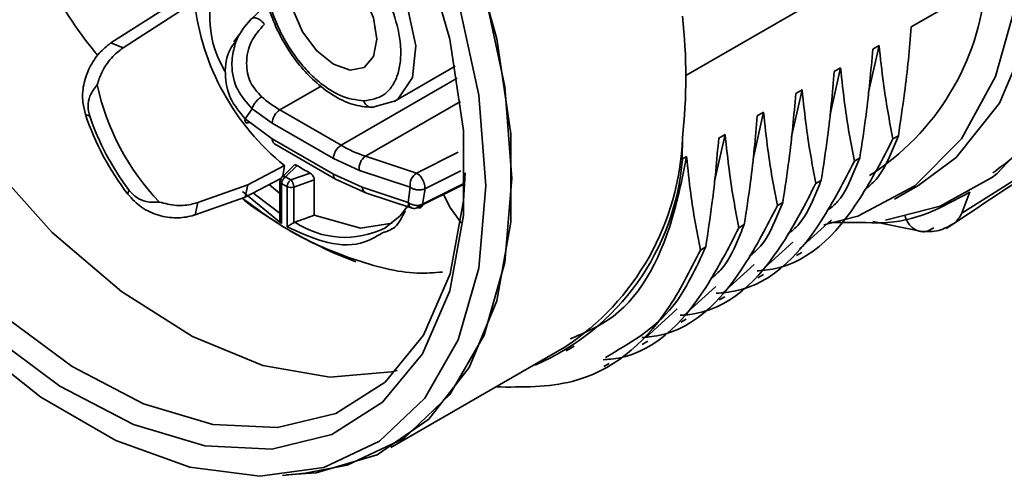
# Model space of a CAD drawing. Header units: millimetres. Extents: x 0 to 420, y 0 to 297.
# Tile 67 of 126: x 308.74 to 312.35, y 126.58 to 128.26. Entities that reach past the tile are written whole.
import ezdxf

# ---------------------------------------------------------------- set-up
doc = ezdxf.new("R2010")
doc.units = ezdxf.units.MM

msp = doc.modelspace()

# ---------------------------------------------------------------- linework, layer by layer
at = {"color": 7, "linetype": 'Continuous', "lineweight": 35}
for p, q in [((312.2856, 128.694), (311.1819, 128.0569)), ((312.2833, 128.3935), (312.0096, 128.2356)), ((309.3347, 128.3467), (309.0707, 128.1769)), ((309.377, 128.3275), (309.1152, 128.1591)), ((309.6325, 128.3084), (309.5832, 128.262)), ((309.5429, 128.2096), (309.522, 128.1815)), ((309.1152, 128.1591), (309.0707, 128.1769)), ((311.8918, 128.1675), (311.8533, 127.9958)), ((311.8682, 128.1539), (311.8918, 128.1675)), ((310.1107, 127.9618), (310.3349, 128.0912)), ((311.7504, 128.0859), (311.7118, 127.9142)), ((311.7268, 128.0723), (311.7504, 128.0859)), ((311.609, 128.0043), (311.5704, 127.8326)), ((311.5854, 127.9906), (311.609, 128.0043)), ((309.5639, 127.8981), (309.589, 127.935)), ((309.589, 127.935), (309.6629, 127.882)), ((309.9157, 127.8014), (309.6912, 127.931)), ((310.0411, 127.9435), (310.1152, 127.9645)), ((308.9771, 127.9141), (308.9928, 127.908)), ((309.6629, 127.8249), (309.5639, 127.8981)), ((311.4675, 127.9226), (311.429, 127.7509)), ((311.4439, 127.909), (311.4675, 127.9226)), ((309.8875, 127.7524), (309.6629, 127.882)), ((309.8875, 127.6953), (309.6629, 127.8249)), ((311.169, 127.7503), (311.1696, 127.8287)), ((311.3261, 127.841), (311.2876, 127.6693)), ((311.3025, 127.8274), (311.3261, 127.841)), ((311.9623, 127.8359), (311.9424, 127.8244)), ((309.6712, 127.8066), (309.8957, 127.677)), ((309.8875, 127.7524), (309.983, 127.7089)), ((310.1924, 127.6985), (310.0054, 127.7605)), ((311.1847, 127.7593), (311.169, 127.7503)), ((311.8209, 127.7543), (311.801, 127.7428)), ((309.5737, 127.6561), (309.7082, 127.7261)), ((309.7018, 127.6873), (309.7082, 127.7261)), ((309.7548, 127.7261), (309.7119, 127.6849)), ((309.6951, 127.679), (309.5638, 127.6107)), ((309.7316, 127.6735), (309.8018, 127.699)), ((309.9933, 127.647), (309.8875, 127.6953)), ((309.8957, 127.677), (310.0091, 127.6254)), ((310.17, 127.6468), (309.983, 127.7089)), ((309.3894, 127.5909), (309.5737, 127.6561)), ((309.5638, 127.6107), (309.5737, 127.6561)), ((309.6915, 127.6236), (309.6518, 127.6565)), ((309.6915, 127.6688), (309.6915, 127.5212)), ((309.6974, 127.5137), (309.6974, 127.6607)), ((309.6974, 127.6607), (309.7179, 127.6488)), ((309.7179, 127.6488), (309.7179, 127.5018)), ((309.8173, 127.6739), (309.7423, 127.6471)), ((309.7423, 127.6471), (309.7423, 127.5165)), ((309.8173, 127.544), (309.8173, 127.6739)), ((310.1616, 127.5912), (309.9933, 127.647)), ((310.17, 127.6468), (310.1616, 127.5912)), ((310.1958, 127.5721), (310.3651, 127.6569)), ((310.3643, 127.659), (310.2152, 127.5842)), ((311.6795, 127.6726), (311.6596, 127.6611)), ((311.9485, 127.6024), (312.0339, 127.6517)), ((309.1359, 127.6377), (309.1323, 127.6215)), ((309.3795, 127.5456), (309.5638, 127.6107)), ((310.009, 127.6254), (310.1773, 127.5695)), ((309.3795, 127.5456), (309.3894, 127.5909)), ((311.5381, 127.591), (311.5182, 127.5795)), ((309.7466, 127.5185), (309.7423, 127.5165)), ((311.3966, 127.5094), (311.3767, 127.4979)), ((311.7163, 127.5266), (311.5993, 127.4206)), ((311.8691, 127.521), (312.0481, 127.4838)), ((311.2552, 127.4277), (311.2353, 127.4162)), ((311.5748, 127.4449), (311.4579, 127.339)), ((311.5877, 127.3959), (311.608, 127.4076)), ((311.4334, 127.3633), (311.3164, 127.2573)), ((311.4463, 127.3143), (311.4666, 127.326)), ((311.292, 127.2816), (311.175, 127.1757)), ((311.3049, 127.2327), (311.3251, 127.2443)), ((311.1506, 127.2), (311.0336, 127.094)), ((311.1635, 127.151), (311.1837, 127.1627)), ((310.7423, 127.0463), (310.7718, 127.0633)), ((311.022, 127.0694), (311.0423, 127.0811)), ((310.0991, 126.6906), (310.7355, 127.058)), ((310.8806, 126.9877), (310.9009, 126.9994)), ((309.7008, 126.5884), (309.7844, 126.5961))]:
    msp.add_line(p, q, dxfattribs=at)
at = {"color": 8, "linetype": 'Continuous', "lineweight": 35}
for p, q in [((310.3424, 128.0477), (309.9157, 127.8014)), ((309.6912, 127.931), (309.8427, 128.0185)), ((310.0054, 127.7605), (310.3548, 127.9622)), ((312.7839, 127.9252), (312.1956, 127.5511)), ((310.3464, 127.7757), (310.1924, 127.6985)), ((310.2237, 127.6412), (310.3558, 127.7075)), ((309.5542, 127.6313), (309.6974, 127.5137)), ((312.1956, 127.5511), (312.2251, 127.6296))]:
    msp.add_line(p, q, dxfattribs=at)
at = {"color": 8, "linetype": 'Continuous', "lineweight": 35, "flags": 128}
for points in [[(312.3078, 127.684), (312.3256, 127.6978), (312.4956, 127.8801), (312.6209, 128.118), (312.6976, 128.4043), (312.7234, 128.7304), (312.6976, 129.0863), (312.6209, 129.4613), (312.4956, 129.8438), (312.3256, 130.2224), (312.1159, 130.5854), (311.8731, 130.922), (311.6045, 131.2217), (311.3181, 131.4756), (311.0228, 131.6759)], [(310.1152, 127.9645), (310.1255, 127.9717), (310.1781, 128.0498), (310.1907, 128.166), (310.1614, 128.3024), (310.0947, 128.4385), (310.0008, 128.5533), (309.8939, 128.6296), (309.7904, 128.6555)], [(309.593, 127.6259), (309.6014, 127.6185), (309.6969, 127.5472)]]:
    msp.add_lwpolyline(points, dxfattribs=at)
at = {"color": 7, "linetype": 'Continuous', "lineweight": 35, "flags": 128}
for points in [[(310.9004, 131.4982), (311.1978, 131.2922), (311.4846, 131.0299), (311.7511, 130.72), (311.9883, 130.3732), (312.1881, 130.0013), (312.3436, 129.6169), (312.4496, 129.2331), (312.5024, 128.8629), (312.5003, 128.5191), (312.4433, 128.2133), (312.3334, 127.9558), (312.1743, 127.7556), (312.0339, 127.6517)], [(307.6648, 130.1409), (307.8057, 130.3194), (307.9951, 130.45), (308.2195, 130.5161), (308.4713, 130.5155), (308.7417, 130.4483), (309.0217, 130.3166), (309.3017, 130.125), (309.5722, 129.88), (309.8239, 129.5899), (310.0483, 129.2647), (310.2377, 128.9154), (310.3858, 128.5538), (310.4874, 128.1924), (310.539, 127.8434), (310.539, 127.5186), (310.4874, 127.2293), (310.3858, 126.9851), (310.2377, 126.7945), (310.0483, 126.6639), (309.8239, 126.5978), (309.7149, 126.5897)], [(307.7051, 130.198), (307.7279, 130.2289), (307.8972, 130.3899), (308.1047, 130.4886), (308.3434, 130.5215), (308.6053, 130.4874), (308.8813, 130.3877), (309.1621, 130.2256), (309.4381, 130.0066), (309.7, 129.7383), (309.9387, 129.4298), (310.1463, 129.0916), (310.3155, 128.7351), (310.4407, 128.3726), (310.5175, 128.0163), (310.5434, 127.6785)], [(308.5416, 130.414), (308.813, 130.3159), (309.089, 130.1565), (309.3604, 129.9413), (309.6178, 129.6775), (309.8525, 129.3742), (310.0565, 129.0417), (310.2229, 128.6913), (310.3459, 128.3349), (310.4215, 127.9846), (310.447, 127.6525)], [(308.6159, 127.1146), (308.8834, 126.9158), (309.1533, 126.7748), (309.4159, 126.6968), (309.6616, 126.6845), (309.8817, 126.7384), (310.0682, 126.8566), (310.2143, 127.0348), (310.3147, 127.2665), (310.3659, 127.5433), (310.3659, 127.8553), (310.3147, 128.1912), (310.2143, 128.5389), (310.0682, 128.8857), (309.8817, 129.2192), (309.6616, 129.5272), (309.4159, 129.7987), (309.1533, 130.0239), (308.8834, 130.1945), (308.6159, 130.3045)], [(307.6146, 129.3366), (307.6395, 129.0209), (307.7133, 128.6878), (307.8335, 128.3494), (307.9955, 128.0179), (308.1936, 127.7053), (308.4206, 127.4229), (308.6684, 127.1809), (308.9278, 126.988), (309.1897, 126.8513), (309.4444, 126.7756), (309.6829, 126.7637), (309.8964, 126.816), (310.0773, 126.9306), (310.219, 127.1035), (310.3164, 127.3283), (310.366, 127.5969), (310.3717, 127.6996)], [(308.0732, 128.7291), (308.084, 128.6982), (308.2252, 128.3631), (308.4053, 128.0409), (308.618, 127.7433), (308.8554, 127.481), (309.1091, 127.2634), (309.3699, 127.0986), (309.6283, 126.9923), (309.875, 126.9485), (310.1011, 126.9687), (310.1218, 126.9741)], [(312.4229, 128.6508), (312.3969, 128.332), (312.3196, 128.0534), (312.1937, 127.8241), (312.0231, 127.6514), (311.8132, 127.5408), (311.6888, 127.5088)], [(309.8875, 128.468), (309.9487, 128.4186), (310.0006, 128.3485), (310.0353, 128.2686), (310.0475, 128.1908), (310.0353, 128.1271), (310.0006, 128.0872), (309.9487, 128.0771), (309.8875, 128.0984), (309.8262, 128.1478), (309.7743, 128.2179), (309.7396, 128.2978), (309.7274, 128.3756), (309.7396, 128.4392), (309.7743, 128.4792), (309.8262, 128.4893), (309.8875, 128.468)], [(309.5639, 127.8981), (309.5629, 127.8932), (309.563, 127.8891), (309.5643, 127.8859), (309.5666, 127.8839), (309.57, 127.883), (309.5741, 127.8833), (309.579, 127.8849), (309.5802, 127.8854)], [(310.5434, 127.6785), (310.5175, 127.3705), (310.4407, 127.103), (310.3155, 126.885), (310.1463, 126.7239), (309.9387, 126.6253), (309.7844, 126.5961)], [(311.9149, 127.5253), (312.1159, 127.5768), (312.3078, 127.684)], [(310.447, 127.6525), (310.4215, 127.3498), (310.3459, 127.0868), (310.2229, 126.8725), (310.0565, 126.7141), (309.8525, 126.6171), (309.6178, 126.5848), (309.3604, 126.6182), (309.089, 126.7163), (308.813, 126.8757), (308.5416, 127.0909)], [(310.2921, 127.621), (310.3148, 127.5738), (310.3568, 127.5158)], [(310.0767, 127.497), (310.1331, 127.542), (310.1626, 127.58)], [(310.1039, 127.5152), (309.9867, 127.4968), (309.8173, 127.544)]]:
    msp.add_lwpolyline(points, dxfattribs=at)
at = {"color": 7, "linetype": 'Continuous', "lineweight": 35}
for centre, radius, start, end in [((309.8124, 128.2702), 0.3786, 143.88, 211.2585), ((311.3554, 128.4747), 0.9314, 302.5491, 355.0032), ((310.2812, 128.4336), 0.9104, 186.6924, 230.9973), ((309.1539, 128.0517), 2.028, 353.6854, 6.3146), ((309.8888, 128.2072), 0.8878, 191.9362, 223.8371), ((309.9158, 128.3155), 0.4453, 229.0458, 239.7066), ((309.7244, 127.8792), 0.0615, 122.6058, 177.3942), ((310.0284, 127.9697), 0.0291, 191.8491, 295.878), ((309.9354, 128.2348), 1.0105, 198.5022, 217.3669), ((309.9179, 128.2248), 0.9778, 198.9039, 216.8962), ((309.6826, 127.8227), 0.0197, 173.7042, 234.9849), ((310.2101, 127.8616), 0.9601, 303.1808, 358.0366), ((309.9489, 127.7496), 0.0615, 122.6058, 177.3942), ((310.1617, 128.2221), 0.4873, 239.6872, 251.2945), ((310.0349, 127.7171), 0.0526, 124.1568, 188.9588), ((310.2702, 127.8205), 0.9016, 293.4102, 355.5347), ((310.0276, 128.1444), 0.4993, 236.8904, 243.115), ((309.9716, 128.112), 0.4998, 238.6941, 241.3113), ((310.2219, 127.655), 0.0526, 124.1585, 188.9624), ((309.6997, 127.6686), 0.00816, 130.5173, 178.1979), ((309.7321, 127.6767), 0.0313, 242.9337, 288.9543), ((308.9518, 127.8034), 1.2823, 350.1573, 352.731), ((310.5635, 128.9354), 1.6715, 233.0978, 249.2004), ((310.1837, 127.5908), 0.0222, 253.2705, 302.8741)]:
    msp.add_arc(centre, radius, start, end, dxfattribs=at)
at = {"color": 8, "linetype": 'Continuous', "lineweight": 35}
for centre, radius, start, end in [((309.9065, 127.6929), 0.0192, 172.7471, 235.9561), ((309.7016, 127.6699), 0.0101, 185.8927, 245.4259), ((310.0191, 127.6492), 0.0259, 184.8704, 247.0101), ((310.187, 127.593), 0.0254, 184.1915, 247.6941), ((309.9303, 127.7934), 0.3307, 236.2542, 296.2855)]:
    msp.add_arc(centre, radius, start, end, dxfattribs=at)
at = {"color": 7, "linetype": 'Continuous', "lineweight": 35}
msp.add_ellipse((309.6221, 128.0543), major_axis=(2.5087, 0.9133), ratio=0.204618, start_param=4.687524, end_param=4.715675, dxfattribs=at)
for points, knots in [([(312.3097, 127.7001), (312.3641, 127.7402), (312.4952, 127.837), (312.63, 128.0663), (312.7216, 128.3303), (312.7743, 128.6589), (312.7665, 129.0778), (312.6577, 129.5956), (312.499, 130.0168), (312.3438, 130.3291), (312.2046, 130.5701), (312.0186, 130.845), (311.7635, 131.1529), (311.4469, 131.4576), (311.2143, 131.6079), (311.0959, 131.6844)], [0, 0, 0, 0, 0.058834, 0.141619, 0.212871, 0.271485, 0.38117, 0.487062, 0.587318, 0.635008, 0.681306, 0.741792, 0.819724, 0.908266, 1, 1, 1, 1]), ([(309.0224, 128.131), (309.0182, 128.136), (308.9477, 128.22), (308.8333, 128.403), (308.7404, 128.5851), (308.6956, 128.673)], [0, 0, 0, 0, 0.031584, 0.532605, 1, 1, 1, 1]), ([(309.7165, 128.6347), (309.7015, 128.623), (309.673, 128.6009), (309.6402, 128.5413), (309.625, 128.4649), (309.6314, 128.3751), (309.6535, 128.2885), (309.6946, 128.1922), (309.7519, 128.105), (309.8196, 128.033), (309.8855, 127.9825), (309.9584, 127.9465), (310.0053, 127.9422), (310.029, 127.94)], [0, 0, 0, 0, 0.0787233, 0.1496617, 0.2618611, 0.3520703, 0.4374408, 0.5252395, 0.6477691, 0.7251624, 0.8117026, 0.9046203, 1, 1, 1, 1]), ([(309.9999, 127.9637), (309.9707, 127.9676), (309.9257, 127.9737), (309.8604, 128.0129), (309.8106, 128.0537), (309.7639, 128.1046), (309.7111, 128.1786), (309.6617, 128.2805), (309.6393, 128.3827), (309.6397, 128.4574), (309.6503, 128.5089), (309.6711, 128.5506), (309.7084, 128.591), (309.7487, 128.5981), (309.775, 128.6027)], [0, 0, 0, 0, 0.119728, 0.184182, 0.25, 0.315821, 0.380272, 0.5, 0.619728, 0.684181, 0.75, 0.81582, 0.880271, 1, 1, 1, 1]), ([(309.775, 128.6027), (309.8042, 128.5988), (309.8491, 128.5927), (309.9144, 128.5536), (309.9641, 128.5128), (310.0108, 128.462), (310.0637, 128.3879), (310.1131, 128.2861), (310.1356, 128.1841), (310.1352, 128.1096), (310.1247, 128.058), (310.1041, 128.0162), (310.0668, 127.9755), (310.0263, 127.9683), (309.9999, 127.9637)], [0, 0, 0, 0, 0.119548, 0.183945, 0.249749, 0.315588, 0.380094, 0.500006, 0.619197, 0.683486, 0.749247, 0.815118, 0.879728, 1, 1, 1, 1]), ([(309.5832, 128.262), (309.5636, 128.239), (309.5307, 128.2005), (309.5207, 128.149), (309.5167, 128.1282)], [0, 0, 0, 0, 0.5972139, 1, 1, 1, 1]), ([(309.6341, 128.2461), (309.6322, 128.2483), (309.6284, 128.253), (309.6213, 128.2593), (309.6133, 128.2646), (309.6051, 128.2681), (309.5974, 128.2695), (309.5909, 128.2687), (309.5861, 128.2662), (309.5842, 128.2633), (309.5832, 128.262)], [0, 0, 0, 0, 0.112015, 0.234452, 0.36499, 0.500014, 0.634987, 0.765525, 0.887989, 1, 1, 1, 1]), ([(309.6341, 128.2461), (309.6161, 128.2254), (309.5809, 128.1851), (309.5641, 128.1059), (309.5769, 128.0314), (309.6086, 127.9962), (309.624, 127.9792)], [0, 0, 0, 0, 0.280978, 0.548202, 0.781844, 1, 1, 1, 1]), ([(312.0096, 128.2356), (312.0063, 128.1956), (311.9998, 128.1157), (311.9843, 127.9826), (311.9702, 127.8887), (311.9623, 127.8359)], [0, 0, 0, 0, 0.304759, 0.609511, 1, 1, 1, 1]), ([(309.0707, 128.1769), (309.0559, 128.1654), (309.0264, 128.1424), (308.9899, 128.0872), (308.9678, 128.0237), (308.9642, 127.9633), (308.9734, 127.9285), (308.9771, 127.9141)], [0, 0, 0, 0, 0.2149906, 0.4299694, 0.6437608, 0.853567, 1, 1, 1, 1]), ([(309.1152, 128.1591), (309.1005, 128.1476), (309.0711, 128.1246), (309.0374, 128.0748), (309.0252, 128.0386), (309.0202, 128.0236)], [0, 0, 0, 0, 0.3691705, 0.7383165, 1, 1, 1, 1]), ([(309.528, 128.1813), (309.521, 128.1723), (309.4956, 128.1399), (309.4859, 128.064), (309.5026, 127.971), (309.5436, 127.9223), (309.5639, 127.8981)], [0, 0, 0, 0, 0.117287, 0.420992, 0.713027, 1, 1, 1, 1]), ([(311.8682, 128.1539), (311.8649, 128.114), (311.8583, 128.0341), (311.8429, 127.9009), (311.8288, 127.807), (311.8209, 127.7543)], [0, 0, 0, 0, 0.304759, 0.609511, 1, 1, 1, 1]), ([(311.9424, 127.8245), (311.9359, 127.8581), (311.9229, 127.9253), (311.9052, 128.0392), (311.8966, 128.1212), (311.8918, 128.1675)], [0, 0, 0, 0, 0.303514, 0.607034, 1, 1, 1, 1]), ([(311.801, 127.7428), (311.7945, 127.7764), (311.7815, 127.8437), (311.7638, 127.9576), (311.7552, 128.0396), (311.7504, 128.0859)], [0, 0, 0, 0, 0.303514, 0.607033, 1, 1, 1, 1]), ([(311.7268, 128.0723), (311.7235, 128.0323), (311.7169, 127.9525), (311.7015, 127.8193), (311.6874, 127.7254), (311.6794, 127.6726)], [0, 0, 0, 0, 0.304758, 0.609511, 1, 1, 1, 1]), ([(309.0202, 128.0236), (309.0099, 128.01), (308.9921, 127.9862), (308.984, 127.9444), (308.9899, 127.92), (308.9928, 127.908)], [0, 0, 0, 0, 0.405029, 0.707727, 1, 1, 1, 1]), ([(311.6596, 127.6612), (311.6531, 127.6948), (311.64, 127.762), (311.6224, 127.8759), (311.6138, 127.958), (311.609, 128.0043)], [0, 0, 0, 0, 0.303514, 0.607033, 1, 1, 1, 1]), ([(309.589, 127.935), (309.5895, 127.9369), (309.5906, 127.9408), (309.5937, 127.9472), (309.5978, 127.9539), (309.6042, 127.9626), (309.6133, 127.9721), (309.6206, 127.977), (309.624, 127.9792)], [0, 0, 0, 0, 0.125097, 0.255409, 0.388429, 0.521324, 0.77462, 1, 1, 1, 1]), ([(311.5854, 127.9906), (311.5821, 127.9507), (311.5755, 127.8708), (311.5601, 127.7376), (311.546, 127.6437), (311.538, 127.591)], [0, 0, 0, 0, 0.304758, 0.609511, 1, 1, 1, 1]), ([(311.4439, 127.909), (311.4407, 127.8691), (311.4341, 127.7892), (311.4187, 127.656), (311.4045, 127.5621), (311.3966, 127.5093)], [0, 0, 0, 0, 0.304758, 0.609511, 1, 1, 1, 1]), ([(311.5182, 127.5795), (311.5117, 127.6132), (311.4986, 127.6804), (311.481, 127.7943), (311.4724, 127.8763), (311.4675, 127.9226)], [0, 0, 0, 0, 0.303514, 0.607033, 1, 1, 1, 1]), ([(312.1379, 127.4947), (312.3568, 127.6407), (312.5891, 127.7956), (312.8044, 127.9179), (312.8169, 127.9251)], [0, 0, 0, 0, 0.94192, 1, 1, 1, 1]), ([(311.3025, 127.8274), (311.2992, 127.7874), (311.2927, 127.7075), (311.2772, 127.5744), (311.2631, 127.4805), (311.2552, 127.4277)], [0, 0, 0, 0, 0.304758, 0.609511, 1, 1, 1, 1]), ([(311.3768, 127.4979), (311.3702, 127.5315), (311.3572, 127.5988), (311.3396, 127.7126), (311.331, 127.7947), (311.3261, 127.841)], [0, 0, 0, 0, 0.303514, 0.607033, 1, 1, 1, 1]), ([(311.4444, 127.3398), (311.4536, 127.3404), (311.6185, 127.3504), (311.7919, 127.5321), (311.904, 127.7498), (311.9425, 127.8244)], [0, 0, 0, 0, 0.0373814, 0.6697262, 1, 1, 1, 1]), ([(311.9623, 127.8359), (311.9575, 127.8246), (311.9332, 127.7679), (311.9017, 127.6881), (311.853, 127.6489), (311.8382, 127.637)], [0, 0, 0, 0, 0.147968, 0.74052, 1, 1, 1, 1]), ([(311.1847, 127.7593), (311.1714, 127.693), (311.1237, 127.4564), (310.9942, 127.1916), (310.812, 127.1133), (310.757, 127.0897)], [0, 0, 0, 0, 0.213831, 0.762782, 1, 1, 1, 1]), ([(311.2353, 127.4162), (311.2288, 127.4502), (311.2156, 127.5181), (311.198, 127.6321), (311.1895, 127.7138), (311.1847, 127.7593)], [0, 0, 0, 0, 0.30655, 0.613105, 1, 1, 1, 1]), ([(311.8209, 127.7543), (311.816, 127.7429), (311.7918, 127.6864), (311.7626, 127.61), (311.7173, 127.573), (311.7057, 127.5634)], [0, 0, 0, 0, 0.156519, 0.783318, 1, 1, 1, 1]), ([(309.7421, 127.7267), (309.7355, 127.7203), (309.7207, 127.7057), (309.7058, 127.6912), (309.6976, 127.6832)], [0, 0, 0, 0, 0.444153, 1, 1, 1, 1]), ([(309.7548, 127.7261), (309.7532, 127.727), (309.7498, 127.7288), (309.7452, 127.729), (309.7431, 127.7274), (309.7422, 127.7267)], [0, 0, 0, 0, 0.344516, 0.689121, 1, 1, 1, 1]), ([(311.2935, 127.2575), (311.3059, 127.2582), (311.4742, 127.2677), (311.6506, 127.4502), (311.7626, 127.6681), (311.801, 127.7428)], [0, 0, 0, 0, 0.049723, 0.673961, 1, 1, 1, 1]), ([(309.6995, 127.6846), (309.6988, 127.6841), (309.6973, 127.6831), (309.6956, 127.6808), (309.6945, 127.6781), (309.6944, 127.6759), (309.6943, 127.6748)], [0, 0, 0, 0, 0.236028, 0.484368, 0.740715, 1, 1, 1, 1]), ([(309.7119, 127.6849), (309.7101, 127.6837), (309.7073, 127.6818), (309.704, 127.6779), (309.7017, 127.6745), (309.6998, 127.6709), (309.6979, 127.6661), (309.6976, 127.6628), (309.6974, 127.6607)], [0, 0, 0, 0, 0.239459, 0.368361, 0.499998, 0.631638, 0.760546, 1, 1, 1, 1]), ([(309.7119, 127.6849), (309.7107, 127.6853), (309.7083, 127.6861), (309.705, 127.6862), (309.702, 127.6858), (309.7003, 127.685), (309.6995, 127.6846)], [0, 0, 0, 0, 0.259363, 0.51559, 0.763927, 1, 1, 1, 1]), ([(309.8173, 127.6739), (309.8171, 127.6758), (309.8168, 127.6795), (309.8144, 127.6857), (309.8109, 127.6914), (309.8065, 127.6962), (309.8033, 127.6981), (309.8018, 127.699)], [0, 0, 0, 0, 0.198705, 0.397336, 0.59816, 0.804407, 1, 1, 1, 1]), ([(310.1924, 127.6985), (310.1942, 127.6976), (310.198, 127.6956), (310.204, 127.6905), (310.21, 127.6835), (310.2155, 127.6749), (310.2198, 127.6656), (310.2227, 127.6564), (310.224, 127.6481), (310.2238, 127.6434), (310.2237, 127.6412)], [0, 0, 0, 0, 0.112335, 0.234896, 0.365262, 0.499989, 0.634715, 0.765115, 0.887646, 1, 1, 1, 1]), ([(309.7179, 127.6488), (309.718, 127.651), (309.7182, 127.6544), (309.7199, 127.6592), (309.7217, 127.663), (309.7239, 127.6664), (309.7271, 127.6704), (309.7299, 127.6723), (309.7316, 127.6735)], [0, 0, 0, 0, 0.239454, 0.36836, 0.500002, 0.631639, 0.760541, 1, 1, 1, 1]), ([(309.7391, 127.6617), (309.7386, 127.6629), (309.7376, 127.6652), (309.7358, 127.6685), (309.7338, 127.6714), (309.7324, 127.6728), (309.7316, 127.6735)], [0, 0, 0, 0, 0.236073, 0.48441, 0.740637, 1, 1, 1, 1]), ([(309.7423, 127.6471), (309.7423, 127.6483), (309.7422, 127.6506), (309.7415, 127.6544), (309.7405, 127.6582), (309.7396, 127.6606), (309.7391, 127.6617)], [0, 0, 0, 0, 0.259285, 0.515632, 0.763972, 1, 1, 1, 1]), ([(310.17, 127.6468), (310.172, 127.6455), (310.1758, 127.643), (310.1846, 127.6392), (310.1917, 127.638), (310.1964, 127.6372)], [0, 0, 0, 0, 0.2681403, 0.5268666, 1, 1, 1, 1]), ([(310.1964, 127.6372), (310.2011, 127.637), (310.2083, 127.6367), (310.2175, 127.6386), (310.2216, 127.6403), (310.2237, 127.6412)], [0, 0, 0, 0, 0.473057, 0.731843, 1, 1, 1, 1]), ([(311.1616, 127.1766), (311.1708, 127.1771), (311.3356, 127.1871), (311.5091, 127.3688), (311.6212, 127.5865), (311.6596, 127.6612)], [0, 0, 0, 0, 0.037381, 0.669726, 1, 1, 1, 1]), ([(311.6794, 127.6726), (311.6746, 127.6613), (311.6504, 127.6047), (311.6189, 127.5248), (311.5702, 127.4856), (311.5553, 127.4737)], [0, 0, 0, 0, 0.1479675, 0.7405199, 1, 1, 1, 1]), ([(309.1323, 127.6215), (309.1483, 127.6042), (309.1799, 127.5698), (309.2445, 127.541), (309.3101, 127.5317), (309.3547, 127.5375), (309.3759, 127.5444), (309.3795, 127.5456)], [0, 0, 0, 0, 0.248733, 0.492054, 0.721998, 0.952906, 1, 1, 1, 1]), ([(309.2484, 127.5923), (309.2321, 127.5916), (309.2032, 127.5905), (309.1631, 127.6077), (309.1451, 127.6275), (309.1359, 127.6377)], [0, 0, 0, 0, 0.382118, 0.681369, 1, 1, 1, 1]), ([(310.2882, 127.3354), (310.2577, 127.3329), (310.1553, 127.3246), (309.9583, 127.3776), (309.7396, 127.4698), (309.6044, 127.569), (309.5528, 127.6068)], [0, 0, 0, 0, 0.13832, 0.463683, 0.795602, 1, 1, 1, 1]), ([(311.7055, 127.5168), (311.7663, 127.5168), (311.8312, 127.5169), (312.0194, 127.5157), (312.1233, 127.573), (312.2239, 127.6285)], [0, 0, 0, 0, 0.324213, 0.34565, 1, 1, 1, 1]), ([(309.2484, 127.5923), (309.2693, 127.587), (309.3112, 127.5765), (309.3595, 127.5816), (309.3832, 127.589), (309.3894, 127.5909)], [0, 0, 0, 0, 0.424549, 0.85108, 1, 1, 1, 1]), ([(310.1616, 127.5912), (310.1653, 127.5888), (310.1709, 127.5851), (310.1803, 127.5819), (310.1853, 127.5811), (310.1879, 127.5806)], [0, 0, 0, 0, 0.481255, 0.738251, 1, 1, 1, 1]), ([(310.1879, 127.5806), (310.1904, 127.5804), (310.1955, 127.58), (310.2052, 127.5806), (310.2112, 127.5828), (310.2152, 127.5842)], [0, 0, 0, 0, 0.261785, 0.51876, 1, 1, 1, 1]), ([(310.2152, 127.5842), (310.2146, 127.5816), (310.2134, 127.5764), (310.2089, 127.5717), (310.203, 127.5699), (310.1982, 127.5714), (310.1958, 127.5721)], [0, 0, 0, 0, 0.244891, 0.500592, 0.755996, 1, 1, 1, 1]), ([(311.0201, 127.0949), (311.0293, 127.0955), (311.1942, 127.1054), (311.3677, 127.2872), (311.4797, 127.5048), (311.5182, 127.5795)], [0, 0, 0, 0, 0.037381, 0.669726, 1, 1, 1, 1]), ([(311.538, 127.591), (311.5332, 127.5797), (311.509, 127.523), (311.4775, 127.4432), (311.4288, 127.404), (311.4139, 127.3921)], [0, 0, 0, 0, 0.1479675, 0.7405199, 1, 1, 1, 1]), ([(309.6974, 127.5137), (309.6956, 127.5171), (309.6928, 127.5229), (309.6913, 127.5317), (309.6915, 127.5388), (309.6935, 127.5425), (309.6943, 127.5442)], [0, 0, 0, 0, 0.344159, 0.573059, 0.805964, 1, 1, 1, 1]), ([(310.0676, 127.4792), (310.0839, 127.4846), (310.1215, 127.4971), (310.1403, 127.5375), (310.151, 127.5604)], [0, 0, 0, 0, 0.432154, 1, 1, 1, 1]), ([(309.7423, 127.5165), (309.7404, 127.5154), (309.7363, 127.5129), (309.7302, 127.5093), (309.7236, 127.5052), (309.72, 127.5031), (309.7179, 127.5018)], [0, 0, 0, 0, 0.1939637, 0.4269413, 0.6557599, 1, 1, 1, 1]), ([(310.8787, 127.0133), (310.8879, 127.0138), (311.0528, 127.0238), (311.2263, 127.2055), (311.3383, 127.4232), (311.3768, 127.4979)], [0, 0, 0, 0, 0.037383, 0.669727, 1, 1, 1, 1]), ([(311.3966, 127.5093), (311.3918, 127.498), (311.3675, 127.4414), (311.336, 127.3615), (311.2873, 127.3224), (311.2725, 127.3104)], [0, 0, 0, 0, 0.147967, 0.740519, 1, 1, 1, 1]), ([(312.0474, 127.4839), (312.0692, 127.4837), (312.113, 127.4833), (312.1483, 127.5035), (312.1659, 127.5136)], [0, 0, 0, 0, 0.499961, 1, 1, 1, 1]), ([(312.0927, 127.4977), (312.0834, 127.4925), (312.0689, 127.4844), (312.053, 127.4826), (312.0475, 127.4839), (312.0474, 127.4839)], [0, 0, 0, 0, 0.640022, 0.990042, 1, 1, 1, 1]), ([(310.8865, 127.0218), (310.977, 127.0739), (311.1336, 127.1639), (311.2191, 127.3495), (311.2552, 127.4277)], [0, 0, 0, 0, 0.578411, 1, 1, 1, 1]), ([(310.4845, 126.9131), (310.5812, 126.9124), (310.8381, 126.9106), (311.0867, 127.1195), (311.1974, 127.3404), (311.2353, 127.4162)], [0, 0, 0, 0, 0.283894, 0.754305, 1, 1, 1, 1])]:
    msp.add_open_spline(points, degree=3, knots=knots, dxfattribs=at)
at = {"color": 8, "linetype": 'Continuous', "lineweight": 35}
for points, knots in [([(309.5167, 128.1282), (309.5159, 128.1176), (309.5128, 128.0766), (309.5281, 128.0038), (309.5692, 127.9574), (309.589, 127.935)], [0, 0, 0, 0, 0.153498, 0.592473, 1, 1, 1, 1]), ([(312.0474, 127.4839), (312.042, 127.4849), (312.0311, 127.4868), (312.0162, 127.4957), (312.0033, 127.5082), (311.9932, 127.5235), (311.9888, 127.5354), (311.9867, 127.5411)], [0, 0, 0, 0, 0.2028093, 0.4123853, 0.6179126, 0.8149283, 1, 1, 1, 1]), ([(312.1956, 127.5511), (312.1877, 127.5376), (312.1782, 127.5215), (312.1638, 127.5122), (312.1615, 127.5107)], [0, 0, 0, 0, 0.83886, 1, 1, 1, 1]), ([(309.7179, 127.5018), (309.7617, 127.4816), (309.8562, 127.438), (309.9808, 127.4276), (310.0421, 127.464), (310.0676, 127.4792)], [0, 0, 0, 0, 0.336342, 0.724198, 1, 1, 1, 1])]:
    msp.add_open_spline(points, degree=3, knots=knots, dxfattribs=at)

doc.saveas('drawing.dxf')
